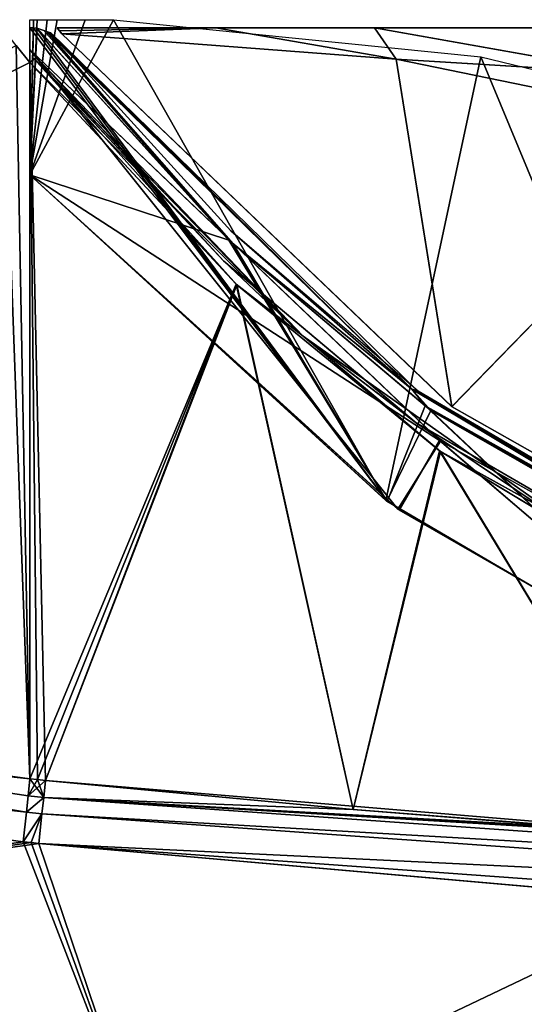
# Model space of a CAD drawing. Header units: millimetres. Extents: x -229 to 223, y -69 to 475.
# Tile 52 of 92: x -86 to -68, y 276 to 313. Entities that reach past the tile are written whole.
import ezdxf

# ---------------------------------------------------------------- set-up
doc = ezdxf.new("R2010")
doc.units = ezdxf.units.MM
doc.header["$LTSCALE"] = 65.185185
for name, color, linetype in [('519', 7, 'CONTINUOUS'), ('522', 7, 'CONTINUOUS'), ('523', 7, 'CONTINUOUS'), ('525', 7, 'CONTINUOUS'), ('526', 7, 'CONTINUOUS'), ('527', 7, 'CONTINUOUS'), ('528', 7, 'CONTINUOUS'), ('531', 7, 'CONTINUOUS'), ('532', 7, 'CONTINUOUS'), ('557', 7, 'CONTINUOUS'), ('558', 7, 'CONTINUOUS'), ('559', 7, 'CONTINUOUS'), ('560', 7, 'CONTINUOUS'), ('561', 7, 'CONTINUOUS'), ('587', 7, 'CONTINUOUS'), ('588', 7, 'CONTINUOUS'), ('590', 7, 'CONTINUOUS'), ('597', 7, 'CONTINUOUS'), ('609', 7, 'CONTINUOUS'), ('621', 7, 'CONTINUOUS'), ('622', 7, 'CONTINUOUS'), ('643', 7, 'CONTINUOUS'), ('644', 7, 'CONTINUOUS'), ('661', 7, 'CONTINUOUS'), ('682', 7, 'CONTINUOUS'), ('683', 7, 'CONTINUOUS'), ('686', 7, 'CONTINUOUS'), ('688', 7, 'CONTINUOUS'), ('689', 7, 'CONTINUOUS')]:
    doc.layers.add(name, color=color, linetype=linetype)

msp = doc.modelspace()

# ---------------------------------------------------------------- linework, layer by layer
at = {"layer": '519', "color": 7, "linetype": 'Continuous'}
for points in [[(-128.023, 275.719, 122.224), (-81.675, 269.923, 122.067), (-128.158, 287.512, 132.355), (-128.023, 275.719, 122.224)], [(-128.158, 287.512, 132.355), (-81.675, 269.923, 122.067), (-86.247, 281.784, 132.131), (-128.158, 287.512, 132.355)], [(-86.247, 281.784, 132.131), (-81.675, 269.923, 122.067), (-85.954, 281.753, 132.13), (-86.247, 281.784, 132.131)], [(-85.954, 281.753, 132.13), (-81.675, 269.923, 122.067), (-85.662, 281.723, 132.129), (-85.954, 281.753, 132.13)], [(-127.738, 265.421, 111.447), (-77.416, 259.134, 110.952), (-128.023, 275.719, 122.224), (-127.738, 265.421, 111.447)], [(-128.023, 275.719, 122.224), (-77.416, 259.134, 110.952), (-81.675, 269.923, 122.067), (-128.023, 275.719, 122.224)]]:
    msp.add_3dface(points, dxfattribs=at)
at = {"layer": '522', "color": 7, "linetype": 'Continuous'}
for points in [[(-86, 284.136, 133.009), (-87.017, 312.19, 133.989), (-127.911, 289.839, 133.209), (-86, 284.136, 133.009)], [(-86.512, 311.542, 133.967), (-87.017, 312.19, 133.989), (-86, 284.136, 133.009), (-86.512, 311.542, 133.967)], [(-86, 310.899, 133.944), (-86.512, 311.542, 133.967), (-86, 284.136, 133.009), (-86, 310.899, 133.944)]]:
    msp.add_3dface(points, dxfattribs=at)
at = {"layer": '523', "color": 7, "linetype": 'Continuous'}
for points in [[(-86.247, 281.784, -132.131), (-128.023, 275.72, -122.225), (-128.155, 287.512, -132.355), (-86.247, 281.784, -132.131)], [(-85.954, 281.753, -132.13), (-128.023, 275.72, -122.225), (-86.247, 281.784, -132.131), (-85.954, 281.753, -132.13)], [(-85.662, 281.723, -132.129), (-128.023, 275.72, -122.225), (-85.954, 281.753, -132.13), (-85.662, 281.723, -132.129)], [(-81.675, 269.924, -122.067), (-128.023, 275.72, -122.225), (-85.662, 281.723, -132.129), (-81.675, 269.924, -122.067)], [(-127.736, 265.421, -111.447), (-128.023, 275.72, -122.225), (-81.675, 269.924, -122.067), (-127.736, 265.421, -111.447)]]:
    msp.add_3dface(points, dxfattribs=at)
at = {"layer": '525', "color": 7, "linetype": 'Continuous'}
for points in [[(-86, 284.136, -133.009), (-128.033, 288.588, -132.961), (-127.911, 289.839, -133.209), (-86, 284.136, -133.009)], [(-86.13, 282.889, -132.762), (-128.155, 287.512, -132.355), (-128.033, 288.588, -132.961), (-86.13, 282.889, -132.762)], [(-86.13, 282.889, -132.762), (-128.033, 288.588, -132.961), (-86, 284.136, -133.009), (-86.13, 282.889, -132.762)], [(-86.247, 281.784, -132.131), (-128.155, 287.512, -132.355), (-86.13, 282.889, -132.762), (-86.247, 281.784, -132.131)]]:
    msp.add_3dface(points, dxfattribs=at)
at = {"layer": '526', "color": 7, "linetype": 'Continuous'}
for points in [[(-86.13, 282.889, -132.762), (-86, 284.136, -133.009), (-85.484, 283.44, -132.933), (-86.13, 282.889, -132.762)], [(-86, 284.136, -133.009), (-85.709, 284.106, -133.008), (-85.484, 283.44, -132.933), (-86, 284.136, -133.009)], [(-85.709, 284.106, -133.008), (-85.418, 284.076, -133.007), (-85.484, 283.44, -132.933), (-85.709, 284.106, -133.008)], [(-85.547, 282.826, -132.758), (-86.13, 282.889, -132.762), (-85.484, 283.44, -132.933), (-85.547, 282.826, -132.758)], [(-86.247, 281.784, -132.131), (-86.13, 282.889, -132.762), (-85.547, 282.826, -132.758), (-86.247, 281.784, -132.131)], [(-86.247, 281.784, -132.131), (-85.547, 282.826, -132.758), (-85.954, 281.753, -132.13), (-86.247, 281.784, -132.131)], [(-85.662, 281.723, -132.129), (-85.954, 281.753, -132.13), (-85.547, 282.826, -132.758), (-85.662, 281.723, -132.129)]]:
    msp.add_3dface(points, dxfattribs=at)
at = {"layer": '527', "color": 7, "linetype": 'Continuous'}
for points in [[(-78.298, 302.619, -133.665), (-86, 284.136, -133.009), (-86, 310.899, -133.944), (-78.298, 302.619, -133.665)], [(-85.709, 284.106, -133.008), (-86, 284.136, -133.009), (-78.298, 302.619, -133.665), (-85.709, 284.106, -133.008)], [(-85.418, 284.076, -133.007), (-85.709, 284.106, -133.008), (-78.298, 302.619, -133.665), (-85.418, 284.076, -133.007)], [(-85.418, 284.076, -133.007), (-78.298, 302.619, -133.665), (-73.924, 282.99, -132.995), (-85.418, 284.076, -133.007)], [(-78.298, 302.619, -133.665), (-70.7, 296.397, -133.479), (-73.924, 282.99, -132.995), (-78.298, 302.619, -133.665)], [(-73.924, 282.99, -132.995), (-70.7, 296.397, -133.479), (-62.01, 282.055, -133.039), (-73.924, 282.99, -132.995)], [(-70.7, 296.397, -133.479), (-54.991, 287.662, -133.305), (-62.01, 282.055, -133.039), (-70.7, 296.397, -133.479)]]:
    msp.add_3dface(points, dxfattribs=at)
at = {"layer": '528', "color": 7, "linetype": 'Continuous'}
for points in [[(-75.789, 300.681, -133.515), (-86, 310.899, -133.944), (-85.834, 311.036, -133.86), (-75.789, 300.681, -133.515)], [(-78.769, 303.494, -133.386), (-85.834, 311.036, -133.86), (-85.83, 311.039, -133.855), (-78.769, 303.494, -133.386)], [(-75.789, 300.681, -133.515), (-85.834, 311.036, -133.86), (-78.769, 303.494, -133.386), (-75.789, 300.681, -133.515)], [(-85.766, 311.097, -133.644), (-78.769, 303.494, -133.386), (-85.83, 311.039, -133.855), (-85.766, 311.097, -133.644)], [(-78.298, 302.619, -133.665), (-86, 310.899, -133.944), (-75.789, 300.681, -133.515), (-78.298, 302.619, -133.665)], [(-71.608, 297.456, -133.202), (-75.789, 300.681, -133.515), (-78.769, 303.494, -133.386), (-71.608, 297.456, -133.202)], [(-70.7, 296.397, -133.479), (-78.298, 302.619, -133.665), (-75.789, 300.681, -133.515), (-70.7, 296.397, -133.479)], [(-64.01, 292.35, -133.291), (-70.7, 296.397, -133.479), (-75.789, 300.681, -133.515), (-64.01, 292.35, -133.291)], [(-64.01, 292.35, -133.291), (-75.789, 300.681, -133.515), (-71.608, 297.456, -133.202), (-64.01, 292.35, -133.291)], [(-56.165, 288.497, -133.01), (-64.01, 292.35, -133.291), (-71.608, 297.456, -133.202), (-56.165, 288.497, -133.01)], [(-54.991, 287.662, -133.305), (-70.7, 296.397, -133.479), (-64.01, 292.35, -133.291), (-54.991, 287.662, -133.305)]]:
    msp.add_3dface(points, dxfattribs=at)
at = {"layer": '531', "color": 7, "linetype": 'Continuous'}
for points in [[(-85.484, 283.44, -132.933), (-85.418, 284.076, -133.007), (-36.96, 280.02, -133.254), (-85.484, 283.44, -132.933)], [(-85.418, 284.076, -133.007), (-73.924, 282.99, -132.995), (-36.96, 280.02, -133.254), (-85.418, 284.076, -133.007)], [(-85.547, 282.826, -132.758), (-85.484, 283.44, -132.933), (-36.96, 280.02, -133.254), (-85.547, 282.826, -132.758)], [(-73.924, 282.99, -132.995), (-62.01, 282.055, -133.039), (-36.96, 280.02, -133.254), (-73.924, 282.99, -132.995)], [(-85.662, 281.723, -132.129), (-85.547, 282.826, -132.758), (-36.981, 279.361, -133.054), (-85.662, 281.723, -132.129)], [(-85.547, 282.826, -132.758), (-36.96, 280.02, -133.254), (-36.981, 279.361, -133.054), (-85.547, 282.826, -132.758)], [(-85.662, 281.723, -132.129), (-36.981, 279.361, -133.054), (-61.479, 279.592, -132.119), (-85.662, 281.723, -132.129)]]:
    msp.add_3dface(points, dxfattribs=at)
at = {"layer": '532', "color": 7, "linetype": 'Continuous'}
for points in [[(-81.675, 269.924, -122.067), (-85.662, 281.723, -132.129), (-37.011, 278.198, -132.335), (-81.675, 269.924, -122.067)], [(-37.011, 278.198, -132.335), (-85.662, 281.723, -132.129), (-61.479, 279.592, -132.119), (-37.011, 278.198, -132.335)], [(-81.675, 269.924, -122.067), (-37.011, 278.198, -132.335), (-36.737, 278.186, -132.339), (-81.675, 269.924, -122.067)], [(-81.675, 269.924, -122.067), (-36.737, 278.186, -132.339), (-31.436, 267.301, -122.047), (-81.675, 269.924, -122.067)]]:
    msp.add_3dface(points, dxfattribs=at)
at = {"layer": '557', "color": 7, "linetype": 'Continuous'}
for points in [[(-85.662, 281.723, 132.129), (-81.675, 269.923, 122.067), (-61.423, 279.588, 132.119), (-85.662, 281.723, 132.129)], [(-61.423, 279.588, 132.119), (-81.675, 269.923, 122.067), (-37.011, 278.197, 132.335), (-61.423, 279.588, 132.119)], [(-37.011, 278.197, 132.335), (-81.675, 269.923, 122.067), (-36.736, 278.186, 132.339), (-37.011, 278.197, 132.335)], [(-81.675, 269.923, 122.067), (-36.462, 278.174, 132.343), (-36.736, 278.186, 132.339), (-81.675, 269.923, 122.067)], [(-36.462, 278.174, 132.343), (-81.675, 269.923, 122.067), (-31.435, 267.301, 122.047), (-36.462, 278.174, 132.343)]]:
    msp.add_3dface(points, dxfattribs=at)
at = {"layer": '558', "color": 7, "linetype": 'Continuous'}
for points in [[(-85.418, 284.076, 133.007), (-85.484, 283.44, 132.933), (-73.924, 282.99, 132.995), (-85.418, 284.076, 133.007)], [(-85.547, 282.825, 132.758), (-36.96, 280.021, 133.255), (-85.484, 283.44, 132.933), (-85.547, 282.825, 132.758)], [(-36.96, 280.021, 133.255), (-36.936, 280.708, 133.339), (-85.484, 283.44, 132.933), (-36.96, 280.021, 133.255)], [(-85.484, 283.44, 132.933), (-36.936, 280.708, 133.339), (-49.679, 281.288, 133.149), (-85.484, 283.44, 132.933)], [(-73.924, 282.99, 132.995), (-85.484, 283.44, 132.933), (-62.01, 282.055, 133.039), (-73.924, 282.99, 132.995)], [(-62.01, 282.055, 133.039), (-85.484, 283.44, 132.933), (-49.679, 281.288, 133.149), (-62.01, 282.055, 133.039)], [(-85.662, 281.723, 132.129), (-36.981, 279.361, 133.054), (-85.547, 282.825, 132.758), (-85.662, 281.723, 132.129)], [(-36.981, 279.361, 133.054), (-36.96, 280.021, 133.255), (-85.547, 282.825, 132.758), (-36.981, 279.361, 133.054)], [(-85.662, 281.723, 132.129), (-61.423, 279.588, 132.119), (-36.981, 279.361, 133.054), (-85.662, 281.723, 132.129)]]:
    msp.add_3dface(points, dxfattribs=at)
at = {"layer": '559', "color": 7, "linetype": 'Continuous'}
for points in [[(-86, 310.899, 133.944), (-86, 284.136, 133.009), (-85.709, 284.106, 133.008), (-86, 310.899, 133.944)], [(-86, 310.899, 133.944), (-85.418, 284.076, 133.007), (-78.273, 302.596, 133.665), (-86, 310.899, 133.944)], [(-85.418, 284.076, 133.007), (-86, 310.899, 133.944), (-85.709, 284.106, 133.008), (-85.418, 284.076, 133.007)], [(-85.418, 284.076, 133.007), (-73.924, 282.99, 132.995), (-78.273, 302.596, 133.665), (-85.418, 284.076, 133.007)], [(-78.273, 302.596, 133.665), (-73.924, 282.99, 132.995), (-70.661, 296.369, 133.478), (-78.273, 302.596, 133.665)], [(-73.924, 282.99, 132.995), (-62.01, 282.055, 133.039), (-70.661, 296.369, 133.478), (-73.924, 282.99, 132.995)], [(-70.661, 296.369, 133.478), (-62.01, 282.055, 133.039), (-54.944, 287.643, 133.305), (-70.661, 296.369, 133.478)]]:
    msp.add_3dface(points, dxfattribs=at)
at = {"layer": '560', "color": 7, "linetype": 'Continuous'}
for points in [[(-86, 310.899, 133.944), (-78.273, 302.596, 133.665), (-85.834, 311.036, 133.86), (-86, 310.899, 133.944)], [(-85.834, 311.036, 133.86), (-75.789, 300.681, 133.515), (-85.83, 311.039, 133.855), (-85.834, 311.036, 133.86)], [(-85.834, 311.036, 133.86), (-78.273, 302.596, 133.665), (-75.789, 300.681, 133.515), (-85.834, 311.036, 133.86)], [(-75.789, 300.681, 133.515), (-85.766, 311.097, 133.644), (-85.83, 311.039, 133.855), (-75.789, 300.681, 133.515)], [(-85.766, 311.097, 133.644), (-75.789, 300.681, 133.515), (-78.749, 303.476, 133.386), (-85.766, 311.097, 133.644)], [(-78.749, 303.476, 133.386), (-75.789, 300.681, 133.515), (-71.577, 297.434, 133.201), (-78.749, 303.476, 133.386)], [(-78.273, 302.596, 133.665), (-70.661, 296.369, 133.478), (-75.789, 300.681, 133.515), (-78.273, 302.596, 133.665)], [(-75.789, 300.681, 133.515), (-70.661, 296.369, 133.478), (-64.01, 292.35, 133.291), (-75.789, 300.681, 133.515)], [(-75.789, 300.681, 133.515), (-64.01, 292.35, 133.291), (-71.577, 297.434, 133.201), (-75.789, 300.681, 133.515)], [(-71.577, 297.434, 133.201), (-64.01, 292.35, 133.291), (-56.129, 288.481, 133.01), (-71.577, 297.434, 133.201)], [(-70.661, 296.369, 133.478), (-54.944, 287.643, 133.305), (-64.01, 292.35, 133.291), (-70.661, 296.369, 133.478)]]:
    msp.add_3dface(points, dxfattribs=at)
at = {"layer": '561', "color": 7, "linetype": 'Continuous'}
for points in [[(-86, 310.899, -133.944), (-127.911, 289.839, -133.209), (-86.512, 311.542, -133.967), (-86, 310.899, -133.944)], [(-86, 284.136, -133.009), (-127.911, 289.839, -133.209), (-86, 310.899, -133.944), (-86, 284.136, -133.009)]]:
    msp.add_3dface(points, dxfattribs=at)
at = {"layer": '587', "color": 7, "linetype": 'Continuous'}
for points in [[(-85.709, 284.106, 133.008), (-86, 284.136, 133.009), (-86.066, 283.5, 132.935), (-85.709, 284.106, 133.008)], [(-85.418, 284.076, 133.007), (-85.709, 284.106, 133.008), (-86.066, 283.5, 132.935), (-85.418, 284.076, 133.007)], [(-85.484, 283.44, 132.933), (-85.418, 284.076, 133.007), (-86.066, 283.5, 132.935), (-85.484, 283.44, 132.933)], [(-86.13, 282.89, 132.762), (-85.484, 283.44, 132.933), (-86.066, 283.5, 132.935), (-86.13, 282.89, 132.762)], [(-85.547, 282.825, 132.758), (-85.484, 283.44, 132.933), (-86.13, 282.89, 132.762), (-85.547, 282.825, 132.758)], [(-86.247, 281.784, 132.131), (-85.547, 282.825, 132.758), (-86.13, 282.89, 132.762), (-86.247, 281.784, 132.131)], [(-86.247, 281.784, 132.131), (-85.954, 281.753, 132.13), (-85.547, 282.825, 132.758), (-86.247, 281.784, 132.131)], [(-85.954, 281.753, 132.13), (-85.662, 281.723, 132.129), (-85.547, 282.825, 132.758), (-85.954, 281.753, 132.13)]]:
    msp.add_3dface(points, dxfattribs=at)
at = {"layer": '588', "color": 7, "linetype": 'Continuous'}
for points in [[(-86.13, 282.89, 132.762), (-127.911, 289.839, 133.209), (-128.033, 288.588, 132.961), (-86.13, 282.89, 132.762)], [(-86, 284.136, 133.009), (-127.911, 289.839, 133.209), (-86.066, 283.5, 132.935), (-86, 284.136, 133.009)], [(-127.911, 289.839, 133.209), (-86.13, 282.89, 132.762), (-86.066, 283.5, 132.935), (-127.911, 289.839, 133.209)], [(-128.158, 287.512, 132.355), (-86.13, 282.89, 132.762), (-128.033, 288.588, 132.961), (-128.158, 287.512, 132.355)], [(-128.158, 287.512, 132.355), (-86.247, 281.784, 132.131), (-86.13, 282.89, 132.762), (-128.158, 287.512, 132.355)]]:
    msp.add_3dface(points, dxfattribs=at)
at = {"layer": '590', "color": 7, "linetype": 'Continuous'}
for points in [[(-86, 311.389, 132.36), (-70.698, 296.777, 131.891), (-86, 306.708, 132.197), (-86, 311.389, 132.36)], [(-86, 306.708, 132.197), (-70.698, 296.777, 131.891), (-72.206, 294.178, 131.793), (-86, 306.708, 132.197)], [(-72.206, 294.178, 131.793), (-70.698, 296.777, 131.891), (-58.25, 286.139, 131.616), (-72.206, 294.178, 131.793)], [(-70.698, 296.777, 131.891), (-54.955, 287.983, 131.715), (-58.25, 286.139, 131.616), (-70.698, 296.777, 131.891)]]:
    msp.add_3dface(points, dxfattribs=at)
at = {"layer": '597', "color": 7, "linetype": 'Continuous'}
for points in [[(-70.656, 296.747, -131.89), (-86, 311.389, -132.36), (-72.251, 294.21, -131.793), (-70.656, 296.747, -131.89)], [(-72.251, 294.21, -131.793), (-86, 311.389, -132.36), (-86, 306.708, -132.197), (-72.251, 294.21, -131.793)], [(-58.303, 286.163, -131.616), (-70.656, 296.747, -131.89), (-72.251, 294.21, -131.793), (-58.303, 286.163, -131.616)], [(-54.905, 287.962, -131.715), (-70.656, 296.747, -131.89), (-58.303, 286.163, -131.616), (-54.905, 287.962, -131.715)]]:
    msp.add_3dface(points, dxfattribs=at)
at = {"layer": '609', "color": 7, "linetype": 'Continuous'}
msp.add_3dface([(-73.122, 312.2, -134), (-16, 312.2, -134), (-63.519, 310.491, -134), (-73.122, 312.2, -134)], dxfattribs=at)
at = {"layer": '621', "color": 7, "linetype": 'Continuous'}
for points in [[(-84.984, 312.192, -133.989), (-79.048, 312.196, -133.994), (-84.896, 312.081, -133.985), (-84.984, 312.192, -133.989)], [(-84.896, 312.081, -133.985), (-79.048, 312.196, -133.994), (-84.808, 311.969, -133.982), (-84.896, 312.081, -133.985)], [(-84.808, 311.969, -133.982), (-79.048, 312.196, -133.994), (-72.322, 311.027, -133.981), (-84.808, 311.969, -133.982)], [(-79.048, 312.196, -133.994), (-73.122, 312.2, -134), (-72.322, 311.027, -133.981), (-79.048, 312.196, -133.994)], [(-73.122, 312.2, -134), (-63.519, 310.491, -134), (-72.322, 311.027, -133.981), (-73.122, 312.2, -134)], [(-72.322, 311.027, -133.981), (-63.519, 310.491, -134), (-60.051, 308.514, -133.98), (-72.322, 311.027, -133.981)]]:
    msp.add_3dface(points, dxfattribs=at)
at = {"layer": '622', "color": 7, "linetype": 'Continuous'}
for points in [[(-84.808, 311.969, -133.982), (-72.322, 311.027, -133.981), (-70.234, 298.037, -133.539), (-84.808, 311.969, -133.982)], [(-72.322, 311.027, -133.981), (-60.051, 308.514, -133.98), (-70.234, 298.037, -133.539), (-72.322, 311.027, -133.981)], [(-70.234, 298.037, -133.539), (-60.051, 308.514, -133.98), (-54.944, 289.376, -133.365), (-70.234, 298.037, -133.539)]]:
    msp.add_3dface(points, dxfattribs=at)
at = {"layer": '643', "color": 7, "linetype": 'Continuous'}
for points in [[(-78.572, 304.269, -131.921), (-85.733, 312.191, -132.188), (-85.478, 312.1, -132.223), (-78.572, 304.269, -131.921)], [(-85.369, 312.062, -132.268), (-78.572, 304.269, -131.921), (-85.478, 312.1, -132.223), (-85.369, 312.062, -132.268)], [(-71.738, 298.7, -131.837), (-78.572, 304.269, -131.921), (-85.369, 312.062, -132.268), (-71.738, 298.7, -131.837)], [(-71.738, 298.7, -131.837), (-85.369, 312.062, -132.268), (-85.3, 312.039, -132.316), (-71.738, 298.7, -131.837)], [(-71.738, 298.7, -131.837), (-85.3, 312.039, -132.316), (-85.218, 312.013, -132.476), (-71.738, 298.7, -131.837)], [(-71.531, 298.65, -132.043), (-71.738, 298.7, -131.837), (-85.218, 312.013, -132.476), (-71.531, 298.65, -132.043)], [(-71.232, 298.068, -131.733), (-78.572, 304.269, -131.921), (-71.738, 298.7, -131.837), (-71.232, 298.068, -131.733)], [(-55.233, 289.091, -131.633), (-71.232, 298.068, -131.733), (-71.738, 298.7, -131.837), (-55.233, 289.091, -131.633)], [(-55.233, 289.091, -131.633), (-71.738, 298.7, -131.837), (-56.255, 289.629, -131.847), (-55.233, 289.091, -131.633)], [(-56.255, 289.629, -131.847), (-71.738, 298.7, -131.837), (-71.531, 298.65, -132.043), (-56.255, 289.629, -131.847)], [(-55.336, 288.912, -131.543), (-71.232, 298.068, -131.733), (-55.233, 289.091, -131.633), (-55.336, 288.912, -131.543)]]:
    msp.add_3dface(points, dxfattribs=at)
at = {"layer": '644', "color": 7, "linetype": 'Continuous'}
for points in [[(-85.733, 312.191, -132.188), (-86, 306.708, -131.997), (-85.867, 312.192, -132.188), (-85.733, 312.191, -132.188)], [(-86, 306.708, -131.997), (-86, 312.192, -132.188), (-85.867, 312.192, -132.188), (-86, 306.708, -131.997)], [(-85.733, 312.191, -132.188), (-78.572, 304.269, -131.921), (-86, 306.708, -131.997), (-85.733, 312.191, -132.188)], [(-86, 306.708, -131.997), (-78.572, 304.269, -131.921), (-72.655, 294.496, -131.601), (-86, 306.708, -131.997)], [(-78.572, 304.269, -131.921), (-71.232, 298.068, -131.733), (-72.655, 294.496, -131.601), (-78.572, 304.269, -131.921)], [(-72.655, 294.496, -131.601), (-71.232, 298.068, -131.733), (-58.807, 286.398, -131.419), (-72.655, 294.496, -131.601)], [(-71.232, 298.068, -131.733), (-55.336, 288.912, -131.543), (-58.807, 286.398, -131.419), (-71.232, 298.068, -131.733)]]:
    msp.add_3dface(points, dxfattribs=at)
at = {"layer": '661', "color": 7, "linetype": 'Continuous'}
msp.add_3dface([(-63.523, 310.492, 134), (-16, 312.2, 134), (-73.122, 312.2, 134), (-63.523, 310.492, 134)], dxfattribs=at)
at = {"layer": '682', "color": 7, "linetype": 'Continuous'}
for points in [[(-84.984, 312.192, 133.989), (-84.808, 311.969, 133.982), (-79.048, 312.196, 133.994), (-84.984, 312.192, 133.989)], [(-84.896, 312.081, 133.985), (-84.808, 311.969, 133.982), (-84.984, 312.192, 133.989), (-84.896, 312.081, 133.985)], [(-84.808, 311.969, 133.982), (-72.322, 311.027, 133.981), (-79.048, 312.196, 133.994), (-84.808, 311.969, 133.982)], [(-72.322, 311.027, 133.981), (-73.122, 312.2, 134), (-79.048, 312.196, 133.994), (-72.322, 311.027, 133.981)], [(-63.523, 310.492, 134), (-73.122, 312.2, 134), (-72.322, 311.027, 133.981), (-63.523, 310.492, 134)], [(-60.051, 308.514, 133.98), (-63.523, 310.492, 134), (-72.322, 311.027, 133.981), (-60.051, 308.514, 133.98)]]:
    msp.add_3dface(points, dxfattribs=at)
at = {"layer": '683', "color": 7, "linetype": 'Continuous'}
for points in [[(-72.322, 311.027, 133.981), (-84.808, 311.969, 133.982), (-70.235, 298.048, 133.539), (-72.322, 311.027, 133.981)], [(-60.051, 308.514, 133.98), (-72.322, 311.027, 133.981), (-70.235, 298.048, 133.539), (-60.051, 308.514, 133.98)], [(-54.941, 289.374, 133.365), (-60.051, 308.514, 133.98), (-70.235, 298.048, 133.539), (-54.941, 289.374, 133.365)]]:
    msp.add_3dface(points, dxfattribs=at)
at = {"layer": '686', "color": 7, "linetype": 'Continuous'}
for points in [[(-85.729, 312.502, 131.198), (-85.356, 312.5, 131.198), (-86, 306.708, 130.996), (-85.729, 312.502, 131.198)], [(-85.865, 312.5, 131.198), (-85.729, 312.502, 131.198), (-86, 306.708, 130.996), (-85.865, 312.5, 131.198)], [(-85.356, 312.5, 131.198), (-84.984, 312.497, 131.198), (-86, 306.708, 130.996), (-85.356, 312.5, 131.198)], [(-86, 306.708, 130.996), (-84.984, 312.497, 131.198), (-83.928, 312.5, 131.199), (-86, 306.708, 130.996)], [(-86, 312.5, 131.198), (-85.865, 312.5, 131.198), (-86, 306.708, 130.996), (-86, 312.5, 131.198)], [(-82.872, 312.498, 131.2), (-86, 306.708, 130.996), (-83.928, 312.5, 131.199), (-82.872, 312.498, 131.2)], [(-72.704, 294.531, 130.602), (-86, 306.708, 130.996), (-82.872, 312.498, 131.2), (-72.704, 294.531, 130.602)], [(-69.15, 311.12, 131.2), (-72.704, 294.531, 130.602), (-82.872, 312.498, 131.2), (-69.15, 311.12, 131.2)], [(-58.907, 286.443, 130.419), (-72.704, 294.531, 130.602), (-69.15, 311.12, 131.2), (-58.907, 286.443, 130.419)], [(-55.75, 307.869, 131.2), (-58.907, 286.443, 130.419), (-69.15, 311.12, 131.2), (-55.75, 307.869, 131.2)]]:
    msp.add_3dface(points, dxfattribs=at)
at = {"layer": '688', "color": 7, "linetype": 'Continuous'}
for points in [[(-85.478, 312.1, 132.223), (-85.734, 312.191, 132.188), (-78.404, 304.12, 131.916), (-85.478, 312.1, 132.223)], [(-85.369, 312.063, 132.268), (-85.478, 312.1, 132.223), (-78.404, 304.12, 131.916), (-85.369, 312.063, 132.268)], [(-71.739, 298.7, 131.836), (-85.369, 312.063, 132.268), (-78.404, 304.12, 131.916), (-71.739, 298.7, 131.836)], [(-85.369, 312.063, 132.268), (-71.739, 298.7, 131.836), (-85.3, 312.039, 132.316), (-85.369, 312.063, 132.268)], [(-85.3, 312.039, 132.316), (-71.739, 298.7, 131.836), (-85.218, 312.013, 132.476), (-85.3, 312.039, 132.316)], [(-85.218, 312.013, 132.476), (-71.739, 298.7, 131.836), (-78.488, 304.61, 132.225), (-85.218, 312.013, 132.476)], [(-78.488, 304.61, 132.225), (-71.739, 298.7, 131.836), (-71.491, 298.62, 132.042), (-78.488, 304.61, 132.225)], [(-71.02, 297.903, 131.729), (-71.739, 298.7, 131.836), (-78.404, 304.12, 131.916), (-71.02, 297.903, 131.729)], [(-55.233, 289.091, 131.633), (-71.739, 298.7, 131.836), (-55.457, 288.967, 131.544), (-55.233, 289.091, 131.633)], [(-71.739, 298.7, 131.836), (-55.233, 289.091, 131.633), (-71.491, 298.62, 132.042), (-71.739, 298.7, 131.836)], [(-55.457, 288.967, 131.544), (-71.739, 298.7, 131.836), (-71.02, 297.903, 131.729), (-55.457, 288.967, 131.544)], [(-71.491, 298.62, 132.042), (-55.233, 289.091, 131.633), (-56.209, 289.608, 131.847), (-71.491, 298.62, 132.042)]]:
    msp.add_3dface(points, dxfattribs=at)
at = {"layer": '689', "color": 7, "linetype": 'Continuous'}
for points in [[(-85.866, 312.192, 132.188), (-86, 312.192, 132.188), (-72.668, 294.505, 131.602), (-85.866, 312.192, 132.188)], [(-72.668, 294.505, 131.602), (-86, 312.192, 132.188), (-86, 306.708, 131.997), (-72.668, 294.505, 131.602)], [(-85.734, 312.191, 132.188), (-85.866, 312.192, 132.188), (-72.668, 294.505, 131.602), (-85.734, 312.191, 132.188)], [(-78.404, 304.12, 131.916), (-85.734, 312.191, 132.188), (-72.668, 294.505, 131.602), (-78.404, 304.12, 131.916)], [(-71.02, 297.903, 131.729), (-78.404, 304.12, 131.916), (-72.668, 294.505, 131.602), (-71.02, 297.903, 131.729)], [(-58.821, 286.404, 131.419), (-71.02, 297.903, 131.729), (-72.668, 294.505, 131.602), (-58.821, 286.404, 131.419)], [(-55.457, 288.967, 131.544), (-71.02, 297.903, 131.729), (-58.821, 286.404, 131.419), (-55.457, 288.967, 131.544)]]:
    msp.add_3dface(points, dxfattribs=at)

doc.saveas('drawing.dxf')
